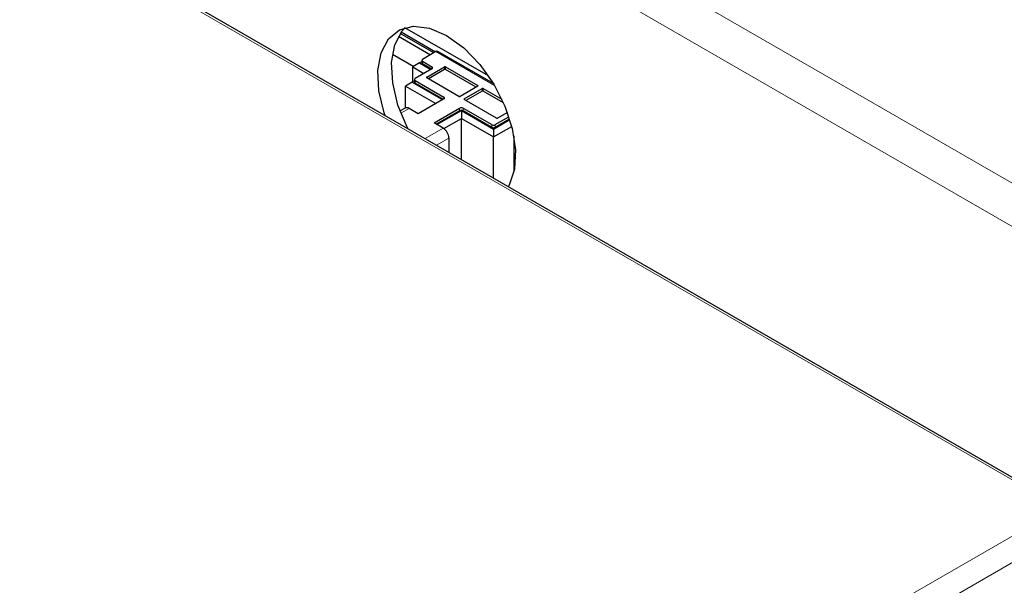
# Paper-space layout 'Blatt4' of a CAD drawing. Header units: millimetres. Extents: x 5 to 418, y 2 to 292.
# Tile 65 of 68: x 300 to 325, y 225 to 239. Entities that reach past the tile are written whole.
import ezdxf

# ---------------------------------------------------------------- set-up
doc = ezdxf.new("R2010")
doc.units = ezdxf.units.MM

psp = doc.layouts.new('Blatt4')

# ---------------------------------------------------------------- linework, layer by layer
at = {"color": 7, "linetype": 'Continuous', "lineweight": 18}
for p, q in [((309.213, 243.778), (325.335, 234.471)), ((325.424, 227.116), (297.096, 243.469)), ((308.853, 242.92), (324.976, 233.613)), ((310.569, 238.05), (312.012, 237.217)), ((310.241, 237.747), (310.241, 237.812)), ((310.473, 237.629), (310.473, 237.678)), ((310.781, 237.611), (310.781, 237.676)), ((310.809, 237.611), (310.809, 237.676)), ((310.343, 237.407), (310.343, 237.423)), ((310.06, 237.276), (310.06, 237.342)), ((311.601, 237.219), (311.601, 237.203)), ((311.706, 237.077), (311.706, 237.142)), ((311.734, 237.077), (311.734, 237.142)), ((310.767, 236.885), (310.767, 236.933)), ((311.268, 236.873), (311.268, 236.889)), ((309.91, 236.651), (309.71, 236.535)), ((311.154, 236.595), (311.154, 236.661)), ((311.239, 236.595), (311.239, 236.661)), ((311.946, 236.253), (311.946, 236.187)), ((312.031, 236.187), (312.031, 236.253)), ((310.305, 235.909), (310.75, 236.166)), ((310.588, 235.746), (310.891, 235.921)), ((300.651, 212.216), (326.504, 227.14)), ((326.786, 226.65), (300.934, 211.726))]:
    psp.add_line(p, q, dxfattribs=at)
at = {"color": 7, "linetype": 'Continuous', "lineweight": 25}
for p, q in [((325.524, 227.123), (297.191, 243.479)), ((311.862, 237.452), (309.809, 238.638)), ((309.65, 238.428), (310.436, 237.974)), ((310.521, 238.023), (309.694, 238.5)), ((309.719, 238.534), (310.563, 238.047)), ((309.502, 237.99), (310.026, 237.688)), ((310.569, 238.05), (310.241, 237.861)), ((311.984, 237.265), (310.615, 238.055)), ((310.17, 237.771), (310, 237.673)), ((310, 237.673), (310.275, 237.515)), ((310, 237.307), (310, 237.673)), ((310.223, 237.802), (310.17, 237.771)), ((310.17, 237.771), (310.444, 237.613)), ((310.223, 237.836), (310.223, 237.771)), ((310.241, 237.812), (310.473, 237.678)), ((310.459, 237.621), (310.241, 237.747)), ((310.343, 237.423), (310.781, 237.676)), ((310.809, 237.676), (311.601, 237.219)), ((310.473, 237.629), (310.06, 237.391)), ((310.781, 237.611), (310.385, 237.383)), ((311.559, 237.178), (310.809, 237.611)), ((309.989, 237.301), (309.819, 237.203)), ((309.819, 237.203), (310.569, 236.77)), ((309.819, 236.665), (309.819, 237.203)), ((310.042, 237.332), (309.989, 237.301)), ((309.989, 237.301), (310.739, 236.868)), ((310.042, 237.366), (310.042, 237.301)), ((310.06, 237.342), (310.767, 236.933)), ((310.753, 236.876), (310.06, 237.276)), ((311.135, 236.95), (310.343, 237.407)), ((311.601, 237.203), (311.163, 236.95)), ((311.268, 236.889), (311.706, 237.142)), ((311.706, 237.077), (311.31, 236.849)), ((311.734, 237.142), (312.192, 236.878)), ((312.232, 236.79), (311.734, 237.077)), ((310.767, 236.885), (310.136, 236.52)), ((312.06, 236.416), (311.268, 236.873)), ((309.81, 236.661), (309.689, 236.591)), ((310.136, 236.52), (309.91, 236.651)), ((310.524, 236.297), (311.154, 236.661)), ((311.154, 236.595), (310.58, 236.264)), ((310.594, 236.256), (311.197, 236.604)), ((311.197, 236.604), (311.989, 236.146)), ((311.197, 236.604), (311.197, 236.408)), ((311.239, 236.661), (311.946, 236.253)), ((311.946, 236.187), (311.239, 236.595)), ((312.328, 236.554), (312.088, 236.416)), ((310.75, 236.166), (310.524, 236.297)), ((310.763, 236.158), (311.197, 236.408)), ((311.197, 236.408), (311.989, 235.951)), ((311.197, 235.394), (311.197, 236.408)), ((311.989, 236.146), (312.388, 236.377)), ((312.031, 236.253), (312.366, 236.446)), ((312.384, 236.391), (312.031, 236.187)), ((311.989, 235.951), (312.436, 236.209)), ((311.989, 236.146), (311.989, 235.951)), ((312.487, 235.976), (312.487, 235.091)), ((310.891, 235.921), (310.891, 235.57)), ((311.989, 234.937), (311.989, 235.951))]:
    psp.add_line(p, q, dxfattribs=at)
at = {"color": 7, "linetype": 'Continuous', "lineweight": 25, "flags": 128}
for points in [[(309.319, 236.478), (309.298, 236.54), (309.166, 237.083), (309.14, 237.589), (309.219, 238.025), (309.401, 238.365), (309.672, 238.587), (310.016, 238.677), (310.411, 238.63), (310.833, 238.448)], [(309.885, 236.152), (309.865, 236.19), (309.637, 236.736), (309.506, 237.279), (309.479, 237.785), (309.559, 238.221), (309.74, 238.561), (309.809, 238.638)], [(310.833, 238.448), (311.255, 238.143), (311.651, 237.733), (311.995, 237.246), (312.266, 236.711), (312.447, 236.162), (312.527, 235.633), (312.5, 235.159), (312.369, 234.767), (312.348, 234.73)]]:
    psp.add_lwpolyline(points, dxfattribs=at)
at = {"color": 7, "linetype": 'Continuous', "lineweight": 25}
for centre, radius, start, end in [((310.596, 238.013), 0.0463, 65.6929, 125.6176), ((310.253, 237.774), 0.0302, 185.6948, 245.6253), ((310.25, 237.836), 0.0262, 110.7834, 249.2166), ((310.463, 237.654), 0.0262, 290.7834, 69.2166), ((310.795, 237.649), 0.0307, 62.6097, 117.3903), ((310.346, 237.415), 0.00873, 110.7834, 249.2166), ((310.795, 237.584), 0.0307, 62.6097, 117.3903), ((310.072, 237.304), 0.0302, 185.6948, 245.6253), ((310.069, 237.366), 0.0262, 110.7834, 249.2166), ((311.598, 237.211), 0.00873, 290.7834, 69.2166), ((311.149, 236.977), 0.0307, 242.6097, 297.3903), ((311.72, 237.115), 0.0307, 62.6097, 117.3903), ((311.72, 237.05), 0.0307, 62.6097, 117.3903), ((310.758, 236.909), 0.0262, 290.7834, 69.2166), ((311.271, 236.881), 0.00873, 110.7834, 249.2166), ((309.851, 236.569), 0.101, 54.3824, 114.3071), ((311.197, 236.579), 0.0922, 62.6097, 117.3903), ((311.197, 236.514), 0.0922, 62.6097, 117.3903), ((311.989, 236.334), 0.0922, 242.6097, 297.3903), ((312.074, 236.443), 0.0307, 242.6097, 297.3903), ((310.584, 235.907), 0.307, 2.6055, 57.3945), ((311.989, 236.269), 0.0922, 242.6097, 297.3903)]:
    psp.add_arc(centre, radius, start, end, dxfattribs=at)

doc.saveas('drawing.dxf')
